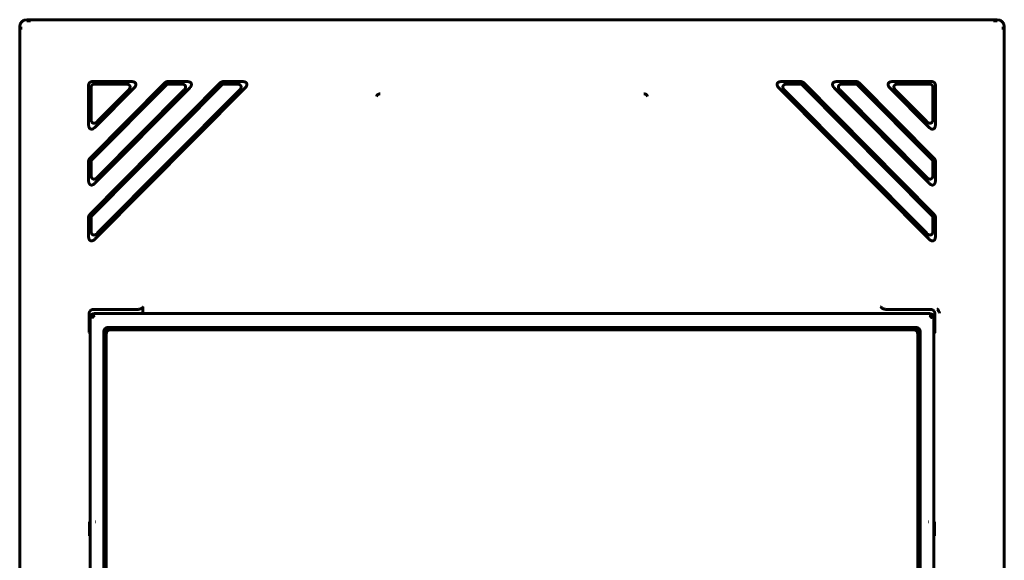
# Model space of a CAD drawing. Header units: millimetres. Extents: x 0 to 594, y 0 to 420.
# Tile 8 of 23: x 175 to 210, y 274 to 293. Entities that reach past the tile are written whole.
import ezdxf

# ---------------------------------------------------------------- set-up
doc = ezdxf.new("R2010")
doc.units = ezdxf.units.MM
doc.linetypes.add('K5LT_BASIC', pattern=[0])
doc.layers.add('Системный слой', color=7, linetype='Continuous')

msp = doc.modelspace()

# ---------------------------------------------------------------- linework, layer by layer
at = {"layer": 'Системный слой', "color": 150, "linetype": 'K5LT_BASIC', "lineweight": 60, "true_color": 0x0080ff}
for p, q in [((175.4813, 292.7748), (209.9813, 292.7748)), ((175.2313, 235.0248), (175.2313, 292.5248)), ((210.2313, 235.0248), (210.2313, 292.5248)), ((182.3741, 290.5365), (177.7191, 285.8506)), ((180.4007, 290.5365), (177.7191, 287.8371)), ((179.2104, 290.5748), (177.8112, 290.5748)), ((181.1838, 290.5748), (180.4929, 290.5748)), ((183.1572, 290.5748), (182.4662, 290.5748)), ((202.3054, 290.5748), (202.9964, 290.5748)), ((203.0886, 290.5365), (207.7436, 285.8506)), ((204.2788, 290.5748), (204.9698, 290.5748)), ((205.062, 290.5365), (207.7436, 287.8371)), ((206.2522, 290.5748), (207.6514, 290.5748)), ((177.6813, 290.4449), (177.6813, 289.0365)), ((177.7679, 290.3583), (177.7679, 289.2465)), ((180.4367, 290.4499), (177.8057, 287.8014)), ((182.4101, 290.4499), (177.8057, 285.8149)), ((179.0023, 290.4882), (177.8978, 290.4882)), ((177.9034, 288.9449), (179.3026, 290.3534)), ((177.9034, 284.972), (183.2494, 290.3534)), ((177.9034, 286.9585), (181.276, 290.3534)), ((177.99, 289.155), (179.0945, 290.2668)), ((177.99, 285.1821), (183.0413, 290.2668)), ((177.99, 287.1685), (181.0679, 290.2668)), ((180.9757, 290.4882), (180.5289, 290.4882)), ((182.9491, 290.4882), (182.5023, 290.4882)), ((207.5593, 284.972), (202.2133, 290.3534)), ((207.4727, 285.1821), (202.4214, 290.2668)), ((202.5136, 290.4882), (202.9604, 290.4882)), ((203.0525, 290.4499), (207.657, 285.8149)), ((207.5593, 286.9585), (204.1867, 290.3534)), ((207.4727, 287.1685), (204.3948, 290.2668)), ((204.4869, 290.4882), (204.9338, 290.4882)), ((205.0259, 290.4499), (207.657, 287.8014)), ((207.5593, 288.9449), (206.1601, 290.3534)), ((207.4727, 289.155), (206.3682, 290.2668)), ((206.4603, 290.4882), (207.5648, 290.4882)), ((207.6947, 290.3583), (207.6947, 289.2465)), ((207.7813, 290.4449), (207.7813, 289.0365)), ((177.6813, 287.7456), (177.6813, 287.05)), ((177.7679, 287.7099), (177.7679, 287.2601)), ((207.6947, 287.7099), (207.6947, 287.2601)), ((207.7813, 287.7456), (207.7813, 287.05)), ((177.6813, 285.7591), (177.6813, 285.0636)), ((177.7679, 285.7234), (177.7679, 285.2736)), ((207.6947, 285.7234), (207.6947, 285.2736)), ((207.7813, 285.7591), (207.7813, 285.0636)), ((177.8488, 282.4748), (179.3874, 282.4748)), ((179.6071, 282.5733), (179.6071, 282.3248)), ((207.6139, 282.4748), (206.0752, 282.4748)), ((177.6988, 281.6581), (177.6988, 282.3249)), ((177.7313, 282.1749), (177.7313, 237.8248)), ((177.7313, 282.1749), (177.7313, 237.8248)), ((207.5814, 282.3248), (177.8813, 282.3248)), ((207.5814, 282.3248), (177.8813, 282.3248)), ((207.7313, 237.8248), (207.7313, 282.1749)), ((207.7313, 237.8248), (207.7313, 282.1749)), ((207.7639, 281.7556), (207.7639, 282.3249)), ((207.0923, 281.8358), (178.3704, 281.8358)), ((206.9954, 281.8388), (178.4672, 281.8388)), ((206.9815, 281.8248), (178.4812, 281.8248)), ((178.5063, 281.7998), (206.9563, 281.7998)), ((177.6988, 281.6581), (177.7313, 281.6093)), ((177.6988, 281.6581), (177.7313, 281.6581)), ((178.2174, 238.0607), (178.2174, 281.589)), ((178.2204, 281.6858), (178.2204, 260.4639)), ((178.2563, 238.0998), (178.2563, 281.5498)), ((178.3063, 281.5998), (178.3063, 260.5498)), ((207.0063, 281.7498), (178.4563, 281.7498)), ((207.1563, 260.5498), (207.1563, 281.5998)), ((207.2063, 281.5498), (207.2063, 238.0998)), ((207.2313, 281.575), (207.2313, 238.0747)), ((207.2422, 260.4639), (207.2422, 281.6858)), ((207.2453, 281.589), (207.2453, 238.0607)), ((207.7622, 281.6556), (207.7313, 281.6093)), ((177.7313, 274.93), (177.7162, 274.9225)), ((177.7162, 274.9225), (177.7162, 274.4272)), ((177.9343, 274.9277), (177.9308, 274.9276)), ((207.5284, 274.9277), (207.5318, 274.9276)), ((207.7313, 274.93), (207.7464, 274.9225)), ((207.7464, 274.9225), (207.7464, 274.4272)), ((177.7162, 274.4272), (177.7232, 274.4271)), ((177.7313, 274.4197), (177.7162, 274.4272)), ((207.7313, 274.4197), (207.7464, 274.4272)), ((207.7464, 274.4272), (207.7395, 274.4271))]:
    msp.add_line(p, q, dxfattribs=at)
for centre, radius, start, end in [((175.4813, 292.5248), 0.25, 90, 180), ((209.9813, 292.5248), 0.25, 0, 90), ((178.5063, 281.5498), 0.25, 90, 180), ((206.9563, 281.5498), 0.25, 0, 90), ((178.4563, 281.5998), 0.15, 90, 180), ((207.0063, 281.5998), 0.15, 0, 90)]:
    msp.add_arc(centre, radius, start, end, dxfattribs=at)
for points, knots in [([(175.6208, 292.7389), (175.6187, 292.739), (175.6024, 292.739), (175.5733, 292.7391), (175.533, 292.7392), (175.5027, 292.7393), (175.4859, 292.7394), (175.4813, 292.7393)], [0.00003963, 0.00003963, 0.00003963, 0.00003963, 0.04522161, 0.35037701, 0.63903203, 0.90784468, 1, 1, 1, 1]), ([(209.8419, 292.7389), (209.844, 292.739), (209.8602, 292.739), (209.8893, 292.7391), (209.9296, 292.7392), (209.9599, 292.7393), (209.9768, 292.7394), (209.9813, 292.7393)], [0.00003961, 0.00003961, 0.00003961, 0.00003961, 0.0452216, 0.350377, 0.63903203, 0.90784468, 1, 1, 1, 1]), ([(175.2668, 292.5248), (175.2667, 292.5166), (175.2668, 292.4972), (175.2668, 292.4666), (175.2668, 292.4439), (175.2668, 292.4324), (175.267, 292.4321)], [0, 0, 0, 0, 0.2614997, 0.624303, 0.9899586, 1, 1, 1, 1]), ([(210.1958, 292.5248), (210.1959, 292.5166), (210.1959, 292.4972), (210.1958, 292.4666), (210.1958, 292.4439), (210.1958, 292.4324), (210.1957, 292.4321)], [0, 0, 0, 0, 0.2614997, 0.624303, 0.9899586, 1, 1, 1, 1]), ([(188.0473, 290.1401), (188.0338, 290.1388), (188.0103, 290.1349), (187.982, 290.1254), (187.9627, 290.1152), (187.9492, 290.1049), (187.9433, 290.098), (187.9408, 290.0945)], [0, 0, 0, 0, 0.2877472, 0.514704, 0.6987801, 0.8542243, 1, 1, 1, 1]), ([(179.6071, 282.5733), (179.607, 282.5713), (179.607, 282.5694), (179.6065, 282.5655), (179.6061, 282.5635), (179.6051, 282.5596), (179.6044, 282.5576), (179.6028, 282.5536), (179.6018, 282.5516), (179.5995, 282.5473), (179.5981, 282.5451), (179.5949, 282.5407), (179.593, 282.5384), (179.5886, 282.5336), (179.586, 282.531), (179.58, 282.5256), (179.5764, 282.5229), (179.5684, 282.5172), (179.5638, 282.5144), (179.5529, 282.5082), (179.5463, 282.5051), (179.5315, 282.4987), (179.5231, 282.4956), (179.5038, 282.4895), (179.4928, 282.4866), (179.4692, 282.4817), (179.4567, 282.4796), (179.4293, 282.4764), (179.4142, 282.4753), (179.3949, 282.4749), (179.3911, 282.4749), (179.3874, 282.4748)], [0, 0, 0, 0, 0.0293006, 0.0293006, 0.0595372, 0.0595372, 0.0913757, 0.0913757, 0.1256495, 0.1256495, 0.1634602, 0.1634602, 0.2048474, 0.2048474, 0.2542081, 0.2542081, 0.3128774, 0.3128774, 0.3803171, 0.3803171, 0.4688112, 0.4688112, 0.5728571, 0.5728571, 0.6978151, 0.6978151, 0.8256301, 0.8256301, 0.967054, 0.967054, 1, 1, 1, 1]), ([(205.8791, 282.5288), (205.8738, 282.5339), (205.8633, 282.5439), (205.8484, 282.5584), (205.839, 282.5682), (205.8345, 282.5731)], [0.00116887, 0.00116887, 0.00116887, 0.00116887, 0.33333333, 0.66666667, 1, 1, 1, 1]), ([(206.0752, 282.4748), (206.0583, 282.4753), (206.0414, 282.4758), (206.0089, 282.4791), (205.993, 282.4816), (205.9652, 282.4878), (205.9528, 282.4912), (205.9311, 282.4987), (205.9214, 282.5026), (205.905, 282.5108), (205.8979, 282.5147), (205.8871, 282.5222), (205.8831, 282.5255), (205.8791, 282.5288)], [0, 0, 0, 0, 0.2134401, 0.2134401, 0.4336537, 0.4336537, 0.6198074, 0.6198074, 0.7814249, 0.7814249, 0.9128062, 0.9128062, 1, 1, 1, 1]), ([(207.8473, 282.4863), (207.8497, 282.4869), (207.8602, 282.4743), (207.8782, 282.4493), (207.8993, 282.4128), (207.9162, 282.3783), (207.926, 282.3564), (207.9287, 282.3449)], [0, 0, 0, 0, 0.0175703, 0.2717117, 0.5234409, 0.7723987, 1, 1, 1, 1]), ([(177.9062, 282.25), (177.9021, 282.2484), (177.8929, 282.2478), (177.8782, 282.2448), (177.8621, 282.2386), (177.8457, 282.2285), (177.8301, 282.2137), (177.8171, 282.1941), (177.8094, 282.1721), (177.8078, 282.1568), (177.8062, 282.15)], [0, 0, 0, 0, 0.0790037, 0.1793855, 0.2896204, 0.41295, 0.5518704, 0.7045207, 0.8669346, 1, 1, 1, 1]), ([(207.6564, 282.15), (207.6549, 282.1541), (207.6543, 282.1633), (207.6513, 282.1779), (207.6451, 282.194), (207.635, 282.2105), (207.6202, 282.2261), (207.6006, 282.2391), (207.5786, 282.2468), (207.5633, 282.2484), (207.5565, 282.25)], [0, 0, 0, 0, 0.0790037, 0.1793855, 0.2896204, 0.41295, 0.5518704, 0.7045207, 0.8669346, 1, 1, 1, 1])]:
    msp.add_open_spline(points, degree=3, knots=knots, dxfattribs=at)
for points, weights in [([(177.8112, 290.5748), (177.7317, 290.5748), (177.6813, 290.5245), (177.6813, 290.4449)], [1, 0.860379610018, 0.860379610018, 1]), ([(179.3026, 290.3534), (179.4226, 290.4742), (179.3808, 290.5748), (179.2104, 290.5748)], [1, 0.733728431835, 0.733728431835, 1]), ([(180.4929, 290.5748), (180.4575, 290.5748), (180.4256, 290.5616), (180.4007, 290.5365)], [1, 0.962013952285, 0.962013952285, 1]), ([(181.276, 290.3534), (181.396, 290.4742), (181.3542, 290.5748), (181.1838, 290.5748)], [1, 0.733728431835, 0.733728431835, 1]), ([(182.4662, 290.5748), (182.4309, 290.5748), (182.399, 290.5616), (182.3741, 290.5365)], [1, 0.962013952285, 0.962013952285, 1]), ([(183.2494, 290.3534), (183.3694, 290.4742), (183.3276, 290.5748), (183.1572, 290.5748)], [1, 0.733728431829, 0.733728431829, 1]), ([(202.2133, 290.3534), (202.0932, 290.4742), (202.1351, 290.5748), (202.3054, 290.5748)], [1, 0.733728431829, 0.733728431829, 1]), ([(202.9964, 290.5748), (203.0317, 290.5748), (203.0637, 290.5616), (203.0886, 290.5365)], [1, 0.962013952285, 0.962013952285, 1]), ([(204.1867, 290.3534), (204.0666, 290.4742), (204.1085, 290.5748), (204.2788, 290.5748)], [1, 0.733728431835, 0.733728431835, 1]), ([(204.9698, 290.5748), (205.0051, 290.5748), (205.0371, 290.5616), (205.062, 290.5365)], [1, 0.962013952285, 0.962013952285, 1]), ([(206.1601, 290.3534), (206.04, 290.4742), (206.0819, 290.5748), (206.2522, 290.5748)], [1, 0.733728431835, 0.733728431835, 1]), ([(207.6514, 290.5748), (207.731, 290.5748), (207.7813, 290.5245), (207.7813, 290.4449)], [1, 0.860379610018, 0.860379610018, 1]), ([(177.7679, 290.3583), (177.7679, 290.4379), (177.8183, 290.4882), (177.8978, 290.4882)], [1, 0.860379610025, 0.860379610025, 1]), ([(179.0023, 290.4882), (179.1727, 290.4882), (179.2145, 290.3876), (179.0945, 290.2668)], [1, 0.733728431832, 0.733728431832, 1]), ([(180.4367, 290.4499), (180.4616, 290.475), (180.4936, 290.4882), (180.5289, 290.4882)], [1, 0.962013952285, 0.962013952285, 1]), ([(180.9757, 290.4882), (181.1461, 290.4882), (181.1879, 290.3876), (181.0679, 290.2668)], [1, 0.73372843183, 0.73372843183, 1]), ([(182.4101, 290.4499), (182.435, 290.475), (182.467, 290.4882), (182.5023, 290.4882)], [1, 0.962013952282, 0.962013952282, 1]), ([(182.9491, 290.4882), (183.1194, 290.4882), (183.1613, 290.3876), (183.0413, 290.2668)], [1, 0.73372843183, 0.73372843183, 1]), ([(202.5136, 290.4882), (202.3432, 290.4882), (202.3013, 290.3876), (202.4214, 290.2668)], [1, 0.73372843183, 0.73372843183, 1]), ([(203.0525, 290.4499), (203.0276, 290.475), (202.9957, 290.4882), (202.9604, 290.4882)], [1, 0.962013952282, 0.962013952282, 1]), ([(204.4869, 290.4882), (204.3166, 290.4882), (204.2747, 290.3876), (204.3948, 290.2668)], [1, 0.73372843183, 0.73372843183, 1]), ([(205.0259, 290.4499), (205.001, 290.475), (204.9691, 290.4882), (204.9338, 290.4882)], [1, 0.962013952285, 0.962013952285, 1]), ([(206.4603, 290.4882), (206.29, 290.4882), (206.2481, 290.3876), (206.3682, 290.2668)], [1, 0.733728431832, 0.733728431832, 1]), ([(207.6947, 290.3583), (207.6947, 290.4379), (207.6444, 290.4882), (207.5648, 290.4882)], [1, 0.860379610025, 0.860379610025, 1]), ([(177.99, 289.155), (177.8689, 289.0331), (177.7679, 289.0748), (177.7679, 289.2465)], [1, 0.732755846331, 0.732755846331, 1]), ([(207.4727, 289.155), (207.5937, 289.0331), (207.6947, 289.0748), (207.6947, 289.2465)], [1, 0.732755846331, 0.732755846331, 1]), ([(177.6813, 289.0365), (177.6813, 288.8647), (177.7823, 288.8231), (177.9034, 288.9449)], [1, 0.732755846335, 0.732755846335, 1]), ([(207.7813, 289.0365), (207.7813, 288.8647), (207.6803, 288.8231), (207.5593, 288.9449)], [1, 0.732755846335, 0.732755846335, 1]), ([(177.7191, 287.8371), (177.6944, 287.8123), (177.6813, 287.7806), (177.6813, 287.7456)], [1, 0.962632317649, 0.962632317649, 1]), ([(177.7679, 287.7099), (177.7679, 287.7449), (177.781, 287.7766), (177.8057, 287.8014)], [1, 0.962632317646, 0.962632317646, 1]), ([(207.6947, 287.7099), (207.6947, 287.7449), (207.6817, 287.7766), (207.657, 287.8014)], [1, 0.962632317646, 0.962632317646, 1]), ([(207.7436, 287.8371), (207.7683, 287.8123), (207.7813, 287.7806), (207.7813, 287.7456)], [1, 0.962632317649, 0.962632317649, 1]), ([(177.6813, 287.05), (177.6813, 286.8783), (177.7823, 286.8366), (177.9034, 286.9585)], [1, 0.732755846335, 0.732755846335, 1]), ([(177.99, 287.1685), (177.8689, 287.0467), (177.7679, 287.0883), (177.7679, 287.2601)], [1, 0.732755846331, 0.732755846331, 1]), ([(207.4727, 287.1685), (207.5937, 287.0467), (207.6947, 287.0883), (207.6947, 287.2601)], [1, 0.732755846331, 0.732755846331, 1]), ([(207.7813, 287.05), (207.7813, 286.8783), (207.6803, 286.8366), (207.5593, 286.9585)], [1, 0.732755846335, 0.732755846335, 1]), ([(177.7191, 285.8506), (177.6944, 285.8258), (177.6813, 285.7941), (177.6813, 285.7591)], [1, 0.962632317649, 0.962632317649, 1]), ([(177.7679, 285.7234), (177.7679, 285.7584), (177.781, 285.7901), (177.8057, 285.8149)], [1, 0.962632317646, 0.962632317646, 1]), ([(207.6947, 285.7234), (207.6947, 285.7584), (207.6817, 285.7901), (207.657, 285.8149)], [1, 0.962632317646, 0.962632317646, 1]), ([(207.7436, 285.8506), (207.7683, 285.8258), (207.7813, 285.7941), (207.7813, 285.7591)], [1, 0.962632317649, 0.962632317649, 1]), ([(177.99, 285.1821), (177.8689, 285.0602), (177.7679, 285.1019), (177.7679, 285.2736)], [1, 0.732755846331, 0.732755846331, 1]), ([(207.4727, 285.1821), (207.5937, 285.0602), (207.6947, 285.1019), (207.6947, 285.2736)], [1, 0.732755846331, 0.732755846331, 1]), ([(177.6813, 285.0636), (177.6813, 284.8918), (177.7823, 284.8502), (177.9034, 284.972)], [1, 0.732755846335, 0.732755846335, 1]), ([(207.7813, 285.0636), (207.7813, 284.8918), (207.6803, 284.8502), (207.5593, 284.972)], [1, 0.732755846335, 0.732755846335, 1]), ([(177.6988, 282.3249), (177.6988, 282.4127), (177.7609, 282.4748), (177.8488, 282.4748)], [1, 0.804809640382, 0.804809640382, 1]), ([(207.7639, 282.3249), (207.7639, 282.4127), (207.7018, 282.4748), (207.6139, 282.4748)], [1, 0.804809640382, 0.804809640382, 1]), ([(177.7313, 282.1749), (177.7313, 282.2627), (177.7934, 282.3248), (177.8813, 282.3248)], [1, 0.804899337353, 0.804899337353, 1]), ([(177.7313, 282.1749), (177.7313, 282.2627), (177.7934, 282.3248), (177.8813, 282.3248)], [1, 0.804899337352, 0.804899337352, 1]), ([(207.5814, 282.3248), (207.6692, 282.3248), (207.7313, 282.2627), (207.7313, 282.1749)], [1, 0.804899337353, 0.804899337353, 1]), ([(207.5814, 282.3248), (207.6692, 282.3248), (207.7313, 282.2627), (207.7313, 282.1749)], [1, 0.804899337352, 0.804899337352, 1]), ([(178.2174, 281.589), (178.2174, 281.7354), (178.3208, 281.8388), (178.4672, 281.8388)], [1, 0.805024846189, 0.805024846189, 1]), ([(178.2204, 281.6858), (178.2204, 281.7736), (178.2825, 281.8358), (178.3704, 281.8358)], [1, 0.804809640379, 0.804809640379, 1]), ([(178.4812, 281.8248), (178.3348, 281.8248), (178.2313, 281.7214), (178.2313, 281.575)], [1, 0.805024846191, 0.805024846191, 1]), ([(207.2313, 281.575), (207.2313, 281.7214), (207.1279, 281.8248), (206.9815, 281.8248)], [1, 0.805024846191, 0.805024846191, 1]), ([(206.9954, 281.8388), (207.1418, 281.8388), (207.2453, 281.7354), (207.2453, 281.589)], [1, 0.805024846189, 0.805024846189, 1]), ([(207.0923, 281.8358), (207.1801, 281.8358), (207.2422, 281.7736), (207.2422, 281.6858)], [1, 0.804809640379, 0.804809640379, 1]), ([(207.7639, 281.7556), (207.7639, 281.6982), (207.7632, 281.6571), (207.7622, 281.6556)], [1, 0.810867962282, 0.810867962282, 1])]:
    msp.add_rational_spline(points, weights, degree=3, dxfattribs=at)
for points in [[(187.9408, 290.0945), (187.9381, 290.0903), (187.9324, 290.0814), (187.9239, 290.0668), (187.9185, 290.0563), (187.9157, 290.0507)], [(197.4154, 290.1401), (197.4308, 290.1386), (197.4613, 290.1332), (197.4997, 290.1172), (197.5158, 290.1026), (197.5218, 290.0945)], [(197.5218, 290.0945), (197.5247, 290.0903), (197.5303, 290.0814), (197.5387, 290.0668), (197.5443, 290.0562), (197.5469, 290.0507)]]:
    msp.add_open_spline(points, degree=3, dxfattribs=at)

doc.saveas('drawing.dxf')
